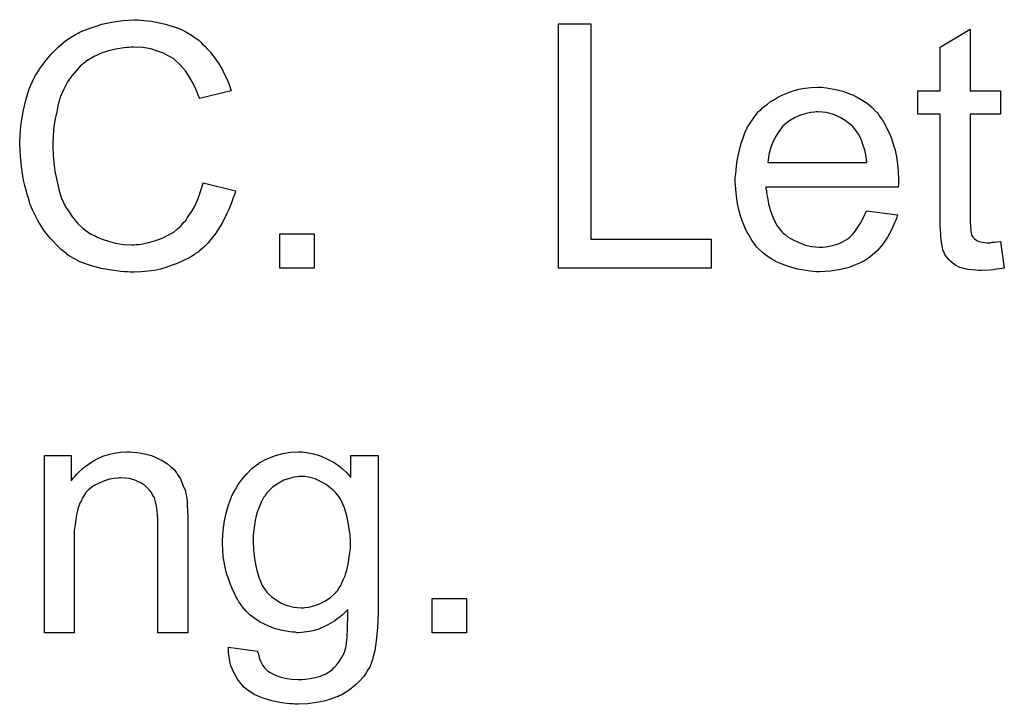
# Model space of a CAD drawing. Extents: x -2.2 to 8.3, y -2.9 to 5.2.
# Tile 70 of 205: x 3.619 to 3.942, y -0.883 to -0.659. Entities that reach past the tile are written whole.
import ezdxf

# ---------------------------------------------------------------- set-up
doc = ezdxf.new("R2010")
doc.units = 0
doc.layers.add('acc-ni-360-20-in-a_document', color=1, linetype='CONTINUOUS')

msp = doc.modelspace()

# ---------------------------------------------------------------- linework, layer by layer
at = {"layer": 'acc-ni-360-20-in-a_document', "color": 1}
for points in [[(3.65893, -0.658955), (3.659971, -0.659071), (3.661244, -0.659186), (3.662517, -0.659302), (3.664021, -0.659649), (3.667144, -0.660343), (3.670615, -0.661385), (3.672351, -0.662079), (3.673971, -0.662889), (3.675591, -0.66393), (3.67721, -0.664971), (3.677326, -0.665087), (3.677557, -0.665203), (3.67802, -0.66555), (3.678599, -0.666128), (3.679177, -0.666707), (3.679987, -0.667517), (3.680797, -0.668442), (3.681723, -0.669368), (3.682648, -0.670525), (3.683574, -0.671913), (3.684615, -0.673302), (3.685541, -0.674806), (3.686351, -0.676541), (3.687276, -0.678277), (3.68797, -0.680128), (3.688665, -0.682211), (3.678252, -0.68464), (3.678252, -0.684525), (3.678136, -0.684293), (3.677905, -0.68383), (3.677673, -0.683252), (3.677442, -0.682558), (3.677095, -0.681632), (3.676169, -0.679781), (3.675012, -0.677698), (3.673624, -0.675616), (3.671888, -0.673649), (3.670037, -0.671913), (3.669806, -0.671682), (3.669111, -0.671219), (3.667954, -0.670641), (3.66645, -0.669831), (3.664483, -0.669136), (3.662285, -0.668442), (3.659624, -0.66798), (3.656731, -0.667864), (3.655806, -0.667864), (3.655227, -0.66798), (3.654418, -0.66798), (3.653492, -0.668095), (3.651294, -0.668442), (3.648864, -0.668905), (3.646318, -0.669715), (3.643657, -0.670872), (3.641228, -0.672376), (3.641112, -0.672376), (3.640996, -0.672607), (3.640186, -0.673186), (3.639145, -0.674112), (3.637872, -0.6755), (3.636368, -0.677236), (3.63498, -0.679202), (3.633707, -0.681632), (3.63255, -0.684293), (3.63255, -0.684409), (3.632434, -0.68464), (3.632319, -0.684987), (3.632203, -0.685566), (3.631972, -0.68626), (3.63174, -0.68707), (3.631393, -0.689037), (3.63093, -0.691351), (3.630468, -0.693896), (3.630236, -0.696673), (3.63012, -0.699681), (3.63012, -0.699797), (3.63012, -0.700144), (3.63012, -0.700723), (3.63012, -0.701417), (3.630236, -0.702227), (3.630236, -0.703268), (3.630352, -0.704425), (3.630468, -0.705698), (3.630815, -0.708475), (3.631393, -0.711483), (3.632087, -0.714491), (3.633013, -0.717499), (3.633013, -0.717615), (3.633129, -0.717846), (3.63336, -0.718193), (3.633591, -0.718772), (3.634286, -0.72016), (3.635327, -0.72178), (3.6366, -0.723631), (3.63822, -0.725598), (3.640071, -0.727334), (3.642269, -0.728953), (3.642385, -0.728953), (3.642616, -0.729069), (3.642963, -0.729301), (3.643426, -0.729532), (3.644005, -0.729763), (3.644699, -0.73011), (3.646318, -0.730805), (3.648401, -0.731499), (3.650715, -0.732077), (3.65326, -0.73254), (3.655922, -0.732656), (3.656731, -0.732656), (3.657426, -0.73254), (3.658236, -0.73254), (3.659046, -0.732424), (3.661128, -0.731962), (3.663558, -0.731383), (3.665988, -0.730457), (3.668533, -0.729185), (3.669806, -0.728491), (3.670963, -0.727565), (3.671078, -0.727449), (3.671194, -0.727334), (3.671541, -0.726986), (3.672004, -0.726639), (3.672467, -0.726061), (3.673045, -0.725367), (3.673739, -0.724673), (3.674318, -0.723747), (3.675012, -0.722706), (3.675822, -0.721549), (3.676516, -0.720392), (3.67721, -0.719003), (3.677789, -0.717499), (3.678367, -0.715879), (3.678946, -0.714144), (3.679409, -0.712293), (3.690053, -0.714954), (3.690053, -0.715069), (3.689937, -0.715532), (3.689706, -0.716226), (3.689359, -0.717152), (3.689012, -0.718193), (3.688549, -0.719466), (3.68797, -0.720854), (3.687276, -0.722359), (3.685657, -0.725598), (3.683574, -0.728838), (3.682301, -0.730457), (3.681028, -0.732077), (3.67964, -0.733466), (3.67802, -0.734854), (3.677905, -0.73497), (3.677673, -0.735201), (3.677095, -0.735433), (3.676516, -0.735895), (3.675591, -0.736474), (3.674665, -0.737052), (3.673392, -0.737631), (3.67212, -0.738209), (3.670615, -0.738904), (3.668996, -0.739482), (3.66726, -0.740061), (3.665409, -0.740639), (3.663442, -0.741102), (3.66136, -0.741333), (3.659161, -0.741565), (3.656847, -0.74168), (3.655575, -0.74168), (3.654649, -0.741565), (3.653608, -0.741565), (3.652335, -0.741449), (3.650947, -0.741218), (3.649327, -0.740986), (3.645971, -0.740408), (3.6425, -0.739482), (3.639029, -0.738209), (3.63741, -0.737399), (3.63579, -0.736474), (3.635674, -0.736358), (3.635443, -0.736242), (3.63498, -0.735895), (3.634517, -0.735433), (3.633823, -0.73497), (3.633013, -0.734276), (3.632087, -0.733466), (3.631162, -0.73254), (3.630236, -0.731499), (3.629195, -0.730457), (3.627112, -0.727796), (3.625145, -0.724673), (3.62341, -0.721202), (3.62341, -0.721086), (3.623178, -0.720739), (3.623063, -0.72016), (3.622716, -0.719466), (3.622484, -0.71854), (3.622137, -0.717383), (3.621674, -0.716111), (3.621327, -0.714722), (3.62098, -0.713218), (3.620517, -0.711483), (3.619939, -0.707896), (3.619476, -0.703846), (3.619245, -0.699681), (3.619245, -0.699566), (3.619245, -0.699103), (3.619245, -0.698409), (3.61936, -0.697599), (3.61936, -0.696442), (3.619476, -0.695285), (3.619592, -0.693781), (3.619823, -0.692277), (3.620402, -0.688921), (3.621212, -0.685219), (3.622369, -0.681516), (3.623988, -0.67793), (3.624104, -0.677814), (3.62422, -0.677467), (3.624451, -0.677004), (3.624914, -0.676426), (3.625377, -0.675616), (3.625955, -0.67469), (3.627459, -0.672607), (3.629426, -0.670293), (3.63174, -0.66798), (3.634401, -0.665665), (3.637525, -0.663699), (3.637641, -0.663583), (3.637988, -0.663467), (3.638451, -0.663236), (3.639029, -0.662889), (3.639955, -0.662542), (3.640881, -0.662194), (3.642038, -0.661732), (3.64331, -0.661269), (3.644699, -0.660806), (3.646203, -0.660343), (3.649442, -0.659649), (3.653145, -0.659071), (3.656963, -0.658839), (3.65812, -0.658839), (3.65893, -0.658955)], [(3.806679, -0.730805), (3.846132, -0.730805), (3.846132, -0.740292), (3.796034, -0.740292), (3.796034, -0.660228), (3.806679, -0.660228), (3.806679, -0.730805)], [(3.931172, -0.682211), (3.941122, -0.682211), (3.941122, -0.689847), (3.931172, -0.689847), (3.931172, -0.723978), (3.931172, -0.72421), (3.931172, -0.724673), (3.931172, -0.725367), (3.931288, -0.726177), (3.931403, -0.728028), (3.931519, -0.728838), (3.931635, -0.729416), (3.93175, -0.729648), (3.932097, -0.73011), (3.93256, -0.730689), (3.93337, -0.731267), (3.933602, -0.731383), (3.93418, -0.731615), (3.935221, -0.731846), (3.936726, -0.731962), (3.937883, -0.731962), (3.938461, -0.731846), (3.939271, -0.731846), (3.940197, -0.73173), (3.941122, -0.731615), (3.942395, -0.740292), (3.942163, -0.740292), (3.941701, -0.740408), (3.940891, -0.740523), (3.939849, -0.740639), (3.938692, -0.74087), (3.93742, -0.740986), (3.934874, -0.741102), (3.933949, -0.741102), (3.933023, -0.740986), (3.931866, -0.74087), (3.930478, -0.740755), (3.929089, -0.740408), (3.927817, -0.740061), (3.926544, -0.739482), (3.926428, -0.739366), (3.926081, -0.739135), (3.925618, -0.738788), (3.924924, -0.738209), (3.924346, -0.737631), (3.923651, -0.736821), (3.922957, -0.736011), (3.922494, -0.73497), (3.922494, -0.734854), (3.922263, -0.734391), (3.922147, -0.733581), (3.921916, -0.732424), (3.921684, -0.73092), (3.921569, -0.729995), (3.921569, -0.728953), (3.921453, -0.727681), (3.921337, -0.726408), (3.921337, -0.72502), (3.921337, -0.7234), (3.921337, -0.689847), (3.914048, -0.689847), (3.914048, -0.682211), (3.921337, -0.682211), (3.921337, -0.667864), (3.931172, -0.661963), (3.931172, -0.682211)], [(3.883156, -0.681054), (3.884082, -0.681169), (3.885239, -0.681401), (3.886512, -0.681632), (3.888016, -0.681979), (3.889404, -0.682326), (3.891024, -0.682905), (3.892528, -0.683483), (3.894148, -0.684293), (3.895768, -0.685219), (3.897387, -0.68626), (3.898892, -0.687533), (3.90028, -0.688921), (3.900396, -0.689037), (3.900627, -0.689268), (3.900974, -0.689731), (3.901437, -0.690425), (3.902015, -0.691235), (3.902594, -0.692161), (3.903288, -0.693318), (3.903982, -0.694706), (3.904677, -0.69621), (3.905371, -0.69783), (3.905949, -0.699681), (3.906528, -0.701648), (3.906991, -0.703846), (3.907338, -0.70616), (3.907569, -0.70859), (3.907685, -0.711251), (3.907685, -0.711367), (3.907685, -0.71183), (3.907685, -0.71264), (3.907569, -0.713797), (3.864182, -0.713797), (3.864182, -0.713912), (3.864182, -0.71426), (3.864297, -0.714722), (3.864297, -0.715417), (3.864413, -0.716226), (3.864644, -0.717152), (3.864992, -0.719235), (3.865686, -0.721549), (3.866611, -0.724094), (3.867884, -0.726408), (3.869504, -0.728491), (3.869619, -0.728491), (3.869735, -0.728722), (3.870429, -0.729301), (3.871471, -0.73011), (3.872859, -0.73092), (3.87471, -0.731846), (3.876793, -0.732656), (3.879107, -0.733234), (3.88038, -0.73335), (3.881768, -0.733466), (3.882694, -0.733466), (3.883735, -0.73335), (3.885008, -0.733119), (3.886396, -0.732771), (3.888016, -0.732309), (3.88952, -0.731615), (3.891024, -0.730689), (3.89114, -0.730573), (3.891718, -0.73011), (3.892412, -0.729416), (3.893222, -0.728491), (3.894148, -0.727218), (3.895189, -0.725598), (3.896231, -0.723747), (3.897156, -0.721549), (3.907338, -0.722821), (3.907338, -0.722937), (3.907222, -0.723168), (3.907106, -0.723631), (3.906875, -0.724325), (3.906528, -0.72502), (3.906181, -0.725945), (3.905255, -0.727912), (3.904098, -0.73011), (3.902478, -0.732424), (3.900627, -0.734623), (3.898313, -0.736705), (3.898197, -0.736705), (3.897966, -0.736937), (3.897619, -0.737168), (3.897156, -0.737515), (3.896462, -0.737862), (3.895768, -0.738209), (3.894842, -0.738672), (3.893801, -0.739135), (3.892644, -0.739598), (3.891487, -0.740061), (3.888594, -0.740755), (3.885355, -0.741333), (3.881768, -0.741565), (3.880495, -0.741565), (3.879685, -0.741449), (3.878644, -0.741333), (3.877371, -0.741102), (3.875983, -0.74087), (3.874479, -0.740639), (3.871239, -0.739713), (3.869504, -0.739019), (3.867884, -0.738325), (3.866148, -0.737399), (3.864529, -0.736358), (3.863025, -0.735201), (3.861521, -0.733813), (3.861405, -0.733697), (3.861173, -0.733466), (3.860826, -0.733003), (3.860363, -0.732309), (3.859785, -0.731499), (3.859206, -0.730573), (3.858512, -0.729416), (3.857818, -0.728144), (3.857124, -0.726639), (3.85643, -0.72502), (3.855851, -0.723168), (3.855273, -0.721202), (3.85481, -0.719119), (3.854463, -0.716805), (3.854231, -0.714375), (3.854116, -0.71183), (3.854116, -0.711714), (3.854116, -0.711136), (3.854116, -0.710441), (3.854231, -0.7094), (3.854347, -0.708127), (3.854463, -0.706739), (3.854694, -0.705119), (3.855041, -0.703499), (3.855967, -0.699797), (3.856545, -0.697946), (3.85724, -0.695979), (3.858165, -0.694128), (3.859206, -0.692392), (3.860363, -0.690657), (3.861636, -0.689037), (3.861752, -0.688921), (3.861983, -0.68869), (3.862446, -0.688343), (3.863025, -0.687764), (3.863719, -0.687186), (3.864644, -0.686491), (3.865686, -0.685682), (3.866958, -0.684987), (3.868231, -0.684178), (3.869735, -0.683483), (3.871355, -0.682789), (3.87309, -0.682211), (3.874942, -0.681632), (3.876909, -0.681285), (3.878991, -0.681054), (3.881189, -0.680938), (3.882347, -0.680938), (3.883156, -0.681054)], [(3.881305, -0.689037), (3.880611, -0.689037), (3.880148, -0.689153), (3.878876, -0.689268), (3.877371, -0.689615), (3.87552, -0.690194), (3.873553, -0.691004), (3.871702, -0.692161), (3.869851, -0.693665), (3.869619, -0.693896), (3.869157, -0.694475), (3.868347, -0.695516), (3.867537, -0.696904), (3.866611, -0.698524), (3.865801, -0.700607), (3.865107, -0.703037), (3.86476, -0.705698), (3.897272, -0.705698), (3.897272, -0.705582), (3.897272, -0.705351), (3.897156, -0.705004), (3.897156, -0.704541), (3.896925, -0.703152), (3.896578, -0.701648), (3.895999, -0.699797), (3.895421, -0.698062), (3.894495, -0.696326), (3.893454, -0.694822), (3.893454, -0.694706), (3.893222, -0.694591), (3.892644, -0.693896), (3.891602, -0.692971), (3.890214, -0.691929), (3.888479, -0.690888), (3.886396, -0.689962), (3.883966, -0.689268), (3.882694, -0.689153), (3.881305, -0.689037)], [(3.715854, -0.740292), (3.704631, -0.740292), (3.704631, -0.729069), (3.715854, -0.729069), (3.715854, -0.740292)], [(3.656384, -0.800618), (3.657657, -0.800734), (3.659161, -0.800965), (3.660781, -0.801312), (3.662516, -0.801775), (3.664136, -0.802469), (3.664368, -0.802585), (3.66483, -0.802816), (3.66564, -0.803163), (3.666566, -0.803742), (3.667723, -0.804436), (3.668764, -0.805362), (3.669805, -0.806287), (3.670731, -0.807444), (3.670847, -0.80756), (3.671078, -0.808023), (3.671425, -0.808601), (3.672004, -0.809411), (3.672467, -0.810568), (3.672929, -0.811725), (3.673508, -0.813114), (3.673855, -0.814618), (3.673855, -0.814733), (3.673971, -0.815196), (3.674086, -0.81589), (3.674202, -0.816816), (3.674202, -0.818204), (3.674318, -0.819824), (3.674434, -0.821791), (3.674434, -0.824221), (3.674434, -0.859856), (3.664599, -0.859856), (3.664599, -0.824684), (3.664599, -0.824568), (3.664599, -0.824452), (3.664599, -0.823642), (3.664599, -0.822601), (3.664483, -0.821328), (3.664368, -0.819824), (3.664136, -0.81832), (3.663789, -0.816932), (3.663442, -0.815659), (3.663442, -0.815543), (3.663211, -0.815196), (3.662863, -0.814618), (3.662516, -0.813923), (3.661938, -0.813229), (3.661244, -0.812419), (3.660318, -0.81161), (3.659277, -0.810915), (3.659161, -0.8108), (3.658814, -0.810568), (3.65812, -0.810337), (3.65731, -0.80999), (3.656384, -0.809643), (3.655227, -0.809295), (3.653839, -0.80918), (3.65245, -0.809064), (3.651872, -0.809064), (3.651409, -0.80918), (3.650252, -0.809295), (3.648748, -0.809527), (3.647128, -0.810105), (3.645277, -0.8108), (3.643426, -0.811725), (3.64169, -0.813114), (3.641459, -0.813345), (3.640996, -0.813923), (3.640649, -0.814386), (3.640302, -0.814965), (3.639839, -0.815659), (3.639492, -0.816469), (3.639029, -0.817394), (3.638567, -0.818552), (3.63822, -0.819824), (3.637872, -0.821213), (3.637641, -0.822717), (3.63741, -0.824337), (3.637178, -0.826303), (3.637178, -0.82827), (3.637178, -0.859856), (3.627344, -0.859856), (3.627344, -0.801775), (3.636137, -0.801775), (3.636137, -0.810105), (3.636253, -0.80999), (3.636484, -0.809643), (3.636831, -0.80918), (3.637294, -0.808601), (3.637988, -0.807907), (3.638798, -0.807097), (3.639724, -0.806172), (3.640881, -0.805246), (3.642037, -0.804436), (3.643426, -0.80351), (3.64493, -0.802701), (3.64655, -0.802006), (3.648401, -0.801428), (3.650252, -0.800965), (3.652335, -0.800618), (3.654533, -0.800502), (3.655459, -0.800502), (3.656384, -0.800618)], [(3.712615, -0.800618), (3.713424, -0.800734), (3.714466, -0.800965), (3.715623, -0.801197), (3.716895, -0.801544), (3.718168, -0.802006), (3.719557, -0.802585), (3.720945, -0.803279), (3.722449, -0.804089), (3.723837, -0.805015), (3.725226, -0.806172), (3.726614, -0.807444), (3.727887, -0.808948), (3.727887, -0.801775), (3.736912, -0.801775), (3.736912, -0.851989), (3.736912, -0.852105), (3.736912, -0.852567), (3.736912, -0.853261), (3.736912, -0.854187), (3.736796, -0.855228), (3.736796, -0.856501), (3.73668, -0.857889), (3.736564, -0.859394), (3.736217, -0.862518), (3.735755, -0.865757), (3.735407, -0.867261), (3.73506, -0.86865), (3.734598, -0.869922), (3.734135, -0.871079), (3.734135, -0.871195), (3.734019, -0.871311), (3.733556, -0.872005), (3.732978, -0.873046), (3.732052, -0.874319), (3.73078, -0.875707), (3.729275, -0.877211), (3.727424, -0.878716), (3.725342, -0.879988), (3.725226, -0.879988), (3.72511, -0.880104), (3.724763, -0.880335), (3.7243, -0.880451), (3.723722, -0.880798), (3.723028, -0.881029), (3.721292, -0.881608), (3.719209, -0.882302), (3.716664, -0.882765), (3.713772, -0.883228), (3.710648, -0.883343), (3.709606, -0.883343), (3.708912, -0.883228), (3.707987, -0.883228), (3.707061, -0.883112), (3.705904, -0.882996), (3.704631, -0.882765), (3.70197, -0.882187), (3.699193, -0.881377), (3.696417, -0.88022), (3.693871, -0.8786), (3.693756, -0.878484), (3.69364, -0.878368), (3.69283, -0.877674), (3.691904, -0.876633), (3.690747, -0.875129), (3.68959, -0.873162), (3.688549, -0.870732), (3.688202, -0.869344), (3.68797, -0.86784), (3.687739, -0.866336), (3.687739, -0.8646), (3.697342, -0.865873), (3.697342, -0.866104), (3.697458, -0.866567), (3.697689, -0.867377), (3.697921, -0.868418), (3.698383, -0.86946), (3.698962, -0.870501), (3.699656, -0.871542), (3.700582, -0.872352), (3.700813, -0.872468), (3.701276, -0.872815), (3.702086, -0.873278), (3.703243, -0.87374), (3.704631, -0.874319), (3.706367, -0.874782), (3.708449, -0.875129), (3.710648, -0.875245), (3.711805, -0.875245), (3.712962, -0.875129), (3.714581, -0.874897), (3.716201, -0.87455), (3.717937, -0.874087), (3.719672, -0.873393), (3.721176, -0.872468), (3.721292, -0.872352), (3.721755, -0.872005), (3.722449, -0.871311), (3.723259, -0.870501), (3.724069, -0.869344), (3.724879, -0.868071), (3.725689, -0.866567), (3.726267, -0.864832), (3.726267, -0.864716), (3.726383, -0.864253), (3.726499, -0.863327), (3.726614, -0.86217), (3.72673, -0.861361), (3.72673, -0.860435), (3.726846, -0.859394), (3.726846, -0.858237), (3.726846, -0.856964), (3.726961, -0.85546), (3.726961, -0.853956), (3.726961, -0.85222), (3.726846, -0.852336), (3.726614, -0.852567), (3.726267, -0.852914), (3.725804, -0.853377), (3.725226, -0.853956), (3.724416, -0.85465), (3.72349, -0.855344), (3.722565, -0.856038), (3.720135, -0.857427), (3.717474, -0.858699), (3.71597, -0.859162), (3.71435, -0.859509), (3.712615, -0.859741), (3.710879, -0.859856), (3.710301, -0.859856), (3.709722, -0.859741), (3.708912, -0.859741), (3.707871, -0.859625), (3.706714, -0.859394), (3.705441, -0.859162), (3.704053, -0.858815), (3.702549, -0.858352), (3.701045, -0.857774), (3.699541, -0.85708), (3.697921, -0.85627), (3.696417, -0.855228), (3.694912, -0.854071), (3.693524, -0.852799), (3.692251, -0.851295), (3.692136, -0.851179), (3.69202, -0.850947), (3.691673, -0.850369), (3.69121, -0.84979), (3.690747, -0.848865), (3.690169, -0.847939), (3.68959, -0.846782), (3.689012, -0.845394), (3.688433, -0.844005), (3.687855, -0.842386), (3.687276, -0.840766), (3.686814, -0.838915), (3.686004, -0.834981), (3.685888, -0.832783), (3.685772, -0.830584), (3.685772, -0.830469), (3.685772, -0.830237), (3.685772, -0.829774), (3.685772, -0.829196), (3.685888, -0.828386), (3.685888, -0.827576), (3.686119, -0.825494), (3.686466, -0.823179), (3.687045, -0.820634), (3.687739, -0.817973), (3.68878, -0.815312), (3.68878, -0.815196), (3.688896, -0.814965), (3.689127, -0.814618), (3.689359, -0.814155), (3.690053, -0.812882), (3.690979, -0.811262), (3.692251, -0.809527), (3.693755, -0.807791), (3.695491, -0.80594), (3.697458, -0.804436), (3.697573, -0.804436), (3.697689, -0.80432), (3.698036, -0.804089), (3.698499, -0.803858), (3.699656, -0.803163), (3.701276, -0.802469), (3.703243, -0.801775), (3.705557, -0.801081), (3.708102, -0.800618), (3.710879, -0.800502), (3.71192, -0.800502), (3.712615, -0.800618)], [(3.712846, -0.808601), (3.710995, -0.808601), (3.710532, -0.808717), (3.709259, -0.808833), (3.707755, -0.809295), (3.705904, -0.809874), (3.704053, -0.810915), (3.702202, -0.812188), (3.701276, -0.813114), (3.70035, -0.814039), (3.70035, -0.814155), (3.700119, -0.814271), (3.699887, -0.814618), (3.699656, -0.815081), (3.699309, -0.815543), (3.698962, -0.816237), (3.698499, -0.817047), (3.698152, -0.817973), (3.697689, -0.819014), (3.697227, -0.820287), (3.696879, -0.82156), (3.696532, -0.822948), (3.696301, -0.824568), (3.69607, -0.826188), (3.695838, -0.827923), (3.695838, -0.82989), (3.695838, -0.830006), (3.695838, -0.830353), (3.695838, -0.830931), (3.695954, -0.831741), (3.695954, -0.832667), (3.69607, -0.833824), (3.696417, -0.836254), (3.696995, -0.83903), (3.697689, -0.841692), (3.698846, -0.844353), (3.699541, -0.84551), (3.70035, -0.846551), (3.700582, -0.846782), (3.70116, -0.847361), (3.702086, -0.848171), (3.703474, -0.849096), (3.705094, -0.850138), (3.707061, -0.850947), (3.709259, -0.851526), (3.710416, -0.851642), (3.711689, -0.851757), (3.712383, -0.851757), (3.712846, -0.851642), (3.714119, -0.851526), (3.715738, -0.851063), (3.717474, -0.850485), (3.719441, -0.849559), (3.721292, -0.848286), (3.722218, -0.847476), (3.723143, -0.846551), (3.723143, -0.846435), (3.723375, -0.846319), (3.723606, -0.845972), (3.723838, -0.84551), (3.724185, -0.845047), (3.724647, -0.844353), (3.724994, -0.843543), (3.725457, -0.842501), (3.72592, -0.84146), (3.726267, -0.840303), (3.72673, -0.838915), (3.727077, -0.837411), (3.727309, -0.835907), (3.72754, -0.834171), (3.727771, -0.832204), (3.727771, -0.830237), (3.727771, -0.830121), (3.727771, -0.829774), (3.727771, -0.829196), (3.727656, -0.828502), (3.727656, -0.827576), (3.72754, -0.826535), (3.727193, -0.824221), (3.726614, -0.82156), (3.725804, -0.818899), (3.724647, -0.816237), (3.723837, -0.815081), (3.723028, -0.814039), (3.723028, -0.813923), (3.722796, -0.813808), (3.722218, -0.813229), (3.721176, -0.812304), (3.719788, -0.811262), (3.718168, -0.810337), (3.716201, -0.809411), (3.714003, -0.808833), (3.712846, -0.808601)], [(3.765837, -0.859856), (3.754614, -0.859856), (3.754614, -0.848634), (3.765837, -0.848634), (3.765837, -0.859856)]]:
    msp.add_lwpolyline(points, dxfattribs=at)

doc.saveas('drawing.dxf')
